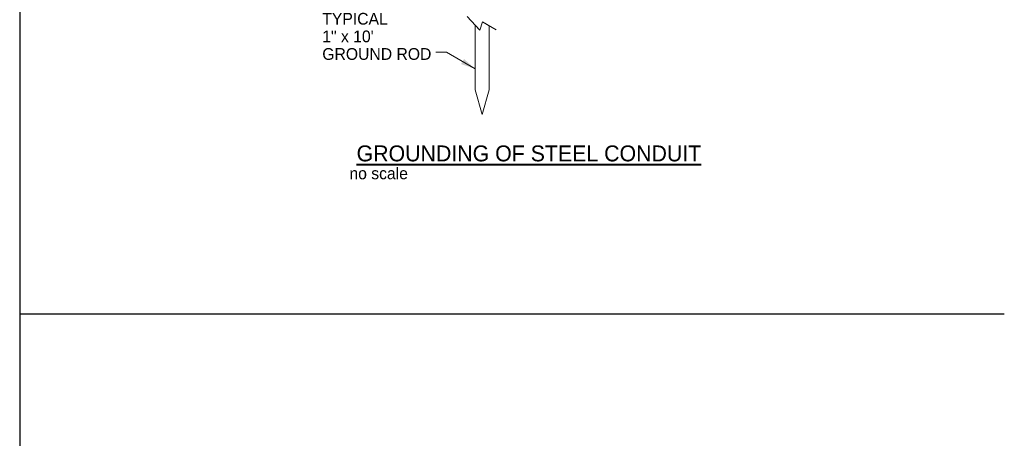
# Paper-space layout '113851LD001' of a CAD drawing. Header units: feet. Extents: x 0 to 34, y 0 to 22.
# Tile 57 of 74: x 10.6 to 20.6, y 7.6 to 11.9. Entities that reach past the tile are written whole.
import ezdxf
from ezdxf.enums import TextEntityAlignment as Align

# ---------------------------------------------------------------- set-up
doc = ezdxf.new("R2010")
doc.units = ezdxf.units.FT
doc.header["$MEASUREMENT"] = 0
doc.linetypes.add('DGN Style 3', pattern=[25.340844, 18.100603, -7.240241])
doc.layers.add('LT_P_Text', color=7, linetype='Continuous')
doc.styles.add('Straight Sub-Title (0.17) Font 30', font='font30.shx', dxfattribs={"height": 0.17})
doc.styles.add('Style-ISO_FONTRIGHT', font='ISO_FONTRIGHT.shx')

psp = doc.layouts.new('113851LD001')

# ---------------------------------------------------------------- linework, layer by layer
at = {"layer": 'LT_P_Text', "color": 7, "linetype": 'Continuous', "lineweight": 30}
for p, q in [((10.571, 21.44), (10.571, 0.491)), ((10.571, 8.885), (20.612, 8.885))]:
    psp.add_line(p, q, dxfattribs=at)
at = {"layer": 'LT_P_Text', "color": 7, "linetype": 'Continuous', "lineweight": 0}
for p, q in [((15.135, 11.921), (15.264, 11.779)), ((15.264, 11.779), (15.292, 11.864)), ((15.292, 11.864), (15.429, 11.784))]:
    psp.add_line(p, q, dxfattribs=at)
at = {"layer": 'LT_P_Text', "color": 7, "linetype": 'DGN Style 3', "lineweight": 13}
for p, q in [((15.217, 11.831), (15.217, 11.17)), ((15.359, 11.825), (15.359, 11.17)), ((15.288, 10.921), (15.217, 11.17)), ((15.359, 11.17), (15.288, 10.921))]:
    psp.add_line(p, q, dxfattribs=at)
at = {"layer": 'LT_P_Text', "color": 7, "linetype": 'Continuous', "lineweight": 13, "flags": 128}
psp.add_lwpolyline([(15.217, 11.831), (15.264, 11.779), (15.292, 11.864), (15.359, 11.825)], dxfattribs=at)
at = {"layer": 'LT_P_Text', "color": 9, "linetype": 'Continuous', "lineweight": 0, "flags": 128}
psp.add_lwpolyline([(15.217, 11.385), (14.922, 11.557), (14.815, 11.557)], dxfattribs=at)
at = {"layer": 'LT_P_Text', "color": 9, "linetype": 'Continuous', "lineweight": 0}
psp.add_solid([(15.072, 11.434), (15.217, 11.385), (15.102, 11.486)], dxfattribs=at)

# ---------------------------------------------------------------- texts
at = {"layer": 'LT_P_Text', "style": 'Style-ISO_FONTRIGHT'}
psp.add_text('no scale', height=0.1198, rotation=360, dxfattribs=at).set_placement((14.232, 10.319), align=Align.MIDDLE_CENTER)
at = {"layer": 'LT_P_Text', "color": 7, "linetype": 'Continuous', "lineweight": 30, "insert": (13.657, 11.716), "char_height": 0.1198, "attachment_point": 4, "line_spacing_factor": 0.899999, "style": 'Style-ISO_FONTRIGHT'}
psp.add_mtext('TYPICAL\\P1" x 10\'\\PGROUND ROD', dxfattribs=at)
at = {"layer": 'LT_P_Text', "color": 2, "linetype": 'Continuous', "lineweight": 40, "insert": (15.764, 10.439), "char_height": 0.16257, "attachment_point": 8, "line_spacing_factor": 0.718664, "style": 'Straight Sub-Title (0.17) Font 30'}
psp.add_mtext('\\FISO_FONTRIGHT;\\LGROUNDING OF STEEL CONDUIT', dxfattribs=at)

doc.saveas('drawing.dxf')
